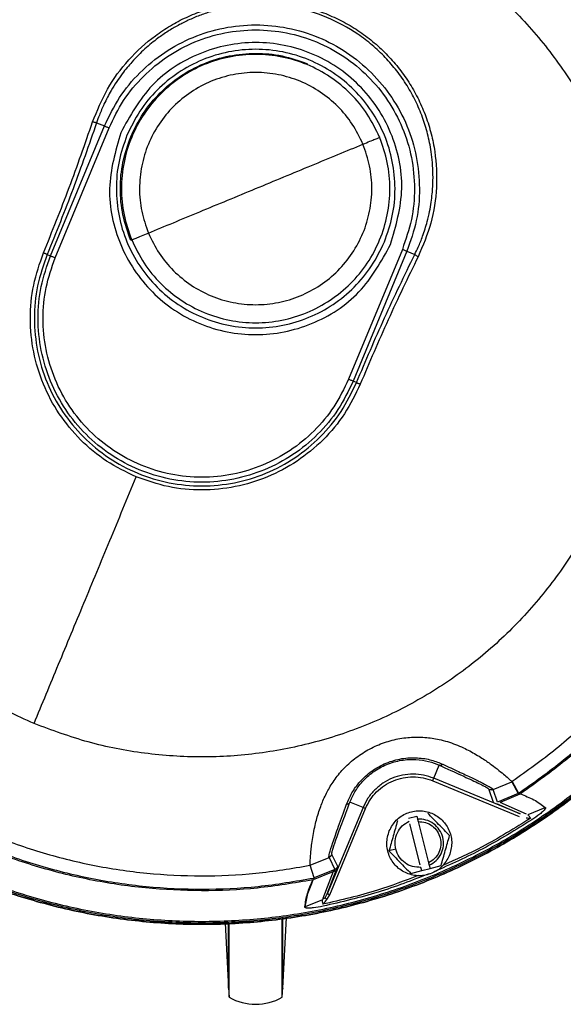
# Model space of a CAD drawing. Header units: millimetres. Extents: x 180 to 1986, y 18 to 1593.
# Tile 4 of 50: x 797 to 898, y 18 to 200. Entities that reach past the tile are written whole.
import ezdxf

# ---------------------------------------------------------------- set-up
doc = ezdxf.new("R2010")
doc.units = ezdxf.units.MM

msp = doc.modelspace()

# ---------------------------------------------------------------- linework, layer by layer
at = {"color": 7, "linetype": 'Continuous', "lineweight": 25}
for p, q in [((811.63, 180.62), (813.07, 180.03)), ((803.12, 156.01), (813.07, 180.03)), ((803.97, 155.65), (813.92, 179.67)), ((868.13, 157.22), (858.18, 133.2)), ((868.98, 156.87), (859.03, 132.85)), ((868.98, 156.87), (870.42, 156.27)), ((802.49, 156.27), (803.12, 156.01)), ((859.66, 132.59), (859.03, 132.85)), ((873.94, 59.44), (874.94, 61.85)), ((873.75, 58.98), (889.7, 52.37)), ((889.89, 52.83), (873.94, 59.44)), ((884.9, 57.36), (888.36, 58.79)), ((888.36, 58.79), (889.52, 56.62)), ((888.4, 58.81), (888.38, 58.8)), ((888.4, 58.81), (888.38, 58.8)), ((888.4, 58.81), (888.4, 58.81)), ((888.44, 58.84), (889.6, 56.67)), ((884.13, 57.36), (884.93, 55.04)), ((884.66, 57.29), (884.83, 57.36)), ((884.83, 57.36), (884.91, 57.4)), ((885.7, 55.04), (884.9, 57.36)), ((889.52, 56.62), (885.7, 55.04)), ((889.85, 56.51), (886.18, 54.98)), ((860.86, 54.02), (858.44, 55.02)), ((885.5, 54.77), (889.89, 52.83)), ((891.08, 52.82), (886.18, 54.98)), ((860.86, 54.02), (854.25, 38.07)), ((854.71, 37.88), (861.32, 53.83)), ((894.47, 53.99), (891.31, 52.68)), ((869.25, 52.07), (870.8, 52.46)), ((871.44, 43.42), (869.52, 51.02)), ((870.8, 52.46), (870.95, 51.88)), ((870.95, 51.88), (871.07, 51.42)), ((871.07, 51.42), (872.99, 43.82)), ((866.92, 46.32), (865.66, 46)), ((851.12, 43.37), (854.58, 44.8)), ((854.57, 44.8), (854.74, 44.89)), ((854.58, 44.8), (854.57, 44.8)), ((854.58, 44.8), (855.65, 42.59)), ((855.12, 45.34), (855.08, 45.36)), ((856.19, 43.13), (855.12, 45.34)), ((872.99, 43.82), (873.11, 43.35)), ((851.83, 41.01), (851.12, 43.37)), ((851.68, 40.7), (855.35, 42.22)), ((855.65, 42.59), (851.83, 41.01)), ((855.35, 42.22), (853.41, 37.22)), ((854.25, 38.07), (855.98, 42.54)), ((856.19, 43.13), (856.19, 43.13)), ((869.68, 41.86), (871.7, 42.38)), ((871.7, 42.38), (871.56, 42.96)), ((871.7, 42.38), (873.26, 42.77)), ((873.11, 43.35), (873.26, 42.77)), ((873.26, 42.77), (875.28, 43.28)), ((853.35, 36.96), (850.2, 35.65)), ((853.41, 37.22), (853.35, 36.96)), ((853.84, 37.32), (854.25, 38.07)), ((853.96, 36.76), (854.2, 37.02)), ((854.2, 37.02), (854.71, 37.88)), ((845.93, 18.94), (845.93, 33.4)), ((846.02, 20.64), (846.75, 33.68)), ((835.36, 32.66), (836.02, 20.64)), ((836.11, 18.94), (836.11, 32.54)), ((836.02, 20.7), (836.11, 18.94)), ((845.93, 18.94), (846.03, 20.81))]:
    msp.add_line(p, q, dxfattribs=at)
at = {"color": 8, "linetype": 'Continuous', "lineweight": 25}
for p, q in [((863.93, 177.94), (864.03, 177.98)), ((818.01, 158.92), (818.11, 158.96)), ((854.57, 44.8), (854.54, 44.82))]:
    msp.add_line(p, q, dxfattribs=at)
at = {"color": 7, "linetype": 'Continuous', "lineweight": 25}
msp.add_arc((841.02, 27.65), 10, 240.5916, 299.4084, dxfattribs=at)
for points in [[(934.53, 101.57), (935.84, 105), (938.45, 111.85), (941.07, 122.55), (942.7, 133.43), (943.23, 144.43), (942.7, 155.42), (941.08, 166.31), (938.41, 176.99), (934.7, 187.35), (929.99, 197.3), (924.33, 206.74), (917.78, 215.58), (910.38, 223.74), (902.23, 231.13), (893.39, 237.69), (883.95, 243.34), (874, 248.05), (863.63, 251.76), (852.95, 254.43), (842.07, 256.05), (831.07, 256.59), (820.08, 256.05), (809.19, 254.43), (798.51, 251.76), (788.15, 248.05), (778.2, 243.34), (768.76, 237.69), (759.92, 231.13), (751.76, 223.74), (744.37, 215.58), (737.83, 206.74), (732.11, 197.32), (729.11, 190.63), (727.62, 187.28)], [(727.62, 187.28), (729.11, 190.63), (732.11, 197.32), (737.83, 206.74), (744.37, 215.58), (751.76, 223.74), (759.92, 231.13), (768.76, 237.69), (778.2, 243.34), (788.15, 248.05), (798.51, 251.76), (809.19, 254.43), (820.08, 256.05), (831.07, 256.59), (842.07, 256.05), (852.95, 254.43), (863.63, 251.76), (874, 248.05), (883.95, 243.34), (893.39, 237.69), (902.23, 231.13), (910.38, 223.74), (917.78, 215.58), (924.33, 206.74), (929.99, 197.3), (934.7, 187.35), (938.41, 176.99), (941.08, 166.31), (942.69, 155.42), (943.23, 144.43), (942.7, 133.43), (941.07, 122.55), (938.45, 111.85), (935.84, 105), (934.53, 101.57)], [(934.27, 101.68), (935.57, 105.1), (938.18, 111.93), (940.79, 122.61), (942.42, 133.46), (942.95, 144.43), (942.41, 155.39), (940.8, 166.25), (938.13, 176.9), (934.43, 187.24), (929.74, 197.17), (924.1, 206.58), (917.56, 215.4), (910.18, 223.54), (902.05, 230.91), (893.23, 237.45), (883.81, 243.09), (873.89, 247.79), (863.55, 251.49), (852.9, 254.16), (842.04, 255.77), (831.07, 256.3), (820.11, 255.77), (809.25, 254.16), (798.6, 251.49), (788.26, 247.79), (778.33, 243.09), (768.92, 237.45), (760.1, 230.91), (751.96, 223.54), (744.59, 215.4), (738.06, 206.58), (732.36, 197.18), (729.37, 190.51), (727.88, 187.17)], [(934.03, 101.78), (935.33, 105.19), (937.93, 112.01), (940.54, 122.66), (942.16, 133.48), (942.7, 144.43), (942.16, 155.37), (940.55, 166.2), (937.89, 176.83), (934.2, 187.14), (929.52, 197.05), (923.88, 206.44), (917.36, 215.24), (910, 223.36), (901.89, 230.71), (893.09, 237.24), (883.69, 242.87), (873.79, 247.55), (863.48, 251.24), (852.85, 253.91), (842.01, 255.51), (831.07, 256.05), (820.13, 255.51), (809.3, 253.91), (798.67, 251.24), (788.36, 247.55), (778.45, 242.87), (769.06, 237.24), (760.26, 230.71), (752.14, 223.36), (744.78, 215.24), (738.27, 206.44), (732.59, 197.06), (729.6, 190.4), (728.11, 187.07)], [(756.19, 175.44), (757.67, 178.66), (760.62, 185.09), (766.6, 193.9), (773.59, 201.9), (781.59, 208.91), (790.43, 214.82), (799.97, 219.52), (810.04, 222.94), (820.46, 225.01), (831.07, 225.71), (841.68, 225), (852.13, 223), (858.77, 220.54), (862.09, 219.31)], [(862.09, 219.31), (865.31, 217.83), (871.74, 214.88), (880.55, 208.9), (888.55, 201.9), (895.56, 193.91), (901.46, 185.07), (906.17, 175.53), (909.58, 165.46), (911.66, 155.04), (912.36, 144.43), (911.64, 133.82), (909.64, 123.37), (907.18, 116.73), (905.95, 113.41)], [(813.07, 180.03), (813.93, 181.81), (815.65, 185.39), (819.5, 189.98), (824.1, 193.77), (829.37, 196.58), (835.08, 198.32), (841.02, 198.9), (846.96, 198.32), (852.68, 196.58), (857.94, 193.77), (862.56, 189.98), (866.34, 185.37), (869.16, 180.1), (870.89, 174.39), (871.46, 168.45), (870.94, 162.49), (869.63, 158.74), (868.98, 156.87)], [(813.92, 179.67), (814.75, 181.41), (816.42, 184.87), (820.16, 189.32), (824.61, 193), (829.72, 195.73), (835.26, 197.41), (841.02, 197.97), (846.78, 197.41), (852.32, 195.73), (857.43, 193), (861.9, 189.33), (865.57, 184.85), (868.3, 179.75), (869.99, 174.21), (870.54, 168.45), (870.03, 162.67), (868.76, 159.04), (868.13, 157.22)], [(865.97, 158.12), (866.94, 161.54), (868.9, 168.38), (866.57, 179.07), (860.62, 188.03), (851.62, 194.04), (841.01, 196.16), (830.47, 194.02), (821.26, 188.11), (817.81, 181.89), (816.08, 178.78)], [(863.93, 177.94), (863.23, 179.4), (861.81, 182.33), (858.66, 186.09), (854.89, 189.2), (850.57, 191.51), (845.89, 192.93), (841.02, 193.41), (836.15, 192.93), (831.47, 191.51), (827.16, 189.2), (823.37, 186.1), (820.27, 182.31), (817.96, 178), (816.54, 173.32), (816.07, 168.45), (816.5, 163.56), (817.58, 160.49), (818.11, 158.96)], [(864.81, 158.59), (865.37, 160.19), (866.48, 163.37), (866.93, 168.45), (866.44, 173.5), (864.97, 178.37), (862.57, 182.85), (859.35, 186.77), (855.42, 190), (850.94, 192.39), (846.08, 193.87), (841.02, 194.36), (835.97, 193.87), (831.11, 192.39), (826.62, 190), (822.71, 186.77), (819.43, 182.86), (817.97, 179.82), (817.23, 178.3)], [(817.93, 178.01), (818.64, 179.49), (820.06, 182.44), (823.24, 186.23), (827.04, 189.37), (831.39, 191.69), (836.12, 193.13), (841.02, 193.6), (845.95, 193.17), (849.04, 192.08), (850.59, 191.54)], [(860.85, 176.66), (860.24, 177.93), (859.02, 180.46), (856.29, 183.72), (853.03, 186.41), (849.29, 188.41), (845.24, 189.63), (841.02, 190.05), (836.81, 189.63), (832.76, 188.41), (829.02, 186.41), (825.75, 183.72), (823.06, 180.45), (821.07, 176.71), (819.83, 172.66), (819.43, 168.45), (819.8, 164.22), (820.73, 161.56), (821.19, 160.23)], [(727.62, 187.28), (726.31, 183.85), (723.7, 177), (721.08, 166.3), (719.45, 155.42), (718.91, 144.43), (719.45, 133.43), (721.07, 122.55), (723.74, 111.87), (727.45, 101.5), (732.15, 91.55), (737.81, 82.11), (744.37, 73.27), (751.76, 65.12), (759.92, 57.72), (768.76, 51.17), (778.2, 45.51), (788.15, 40.8), (798.51, 37.09), (809.19, 34.42), (820.08, 32.8), (831.07, 32.26), (842.07, 32.8), (852.95, 34.42), (863.63, 37.09), (874, 40.8), (883.95, 45.51), (893.39, 51.17), (902.23, 57.72), (910.38, 65.12), (917.78, 73.27), (924.32, 82.12), (930.04, 91.54), (933.03, 98.23), (934.53, 101.57)], [(934.53, 101.57), (933.03, 98.23), (930.04, 91.54), (924.32, 82.12), (917.78, 73.27), (910.38, 65.12), (902.23, 57.72), (893.39, 51.17), (883.95, 45.51), (874, 40.8), (863.63, 37.09), (852.95, 34.42), (842.07, 32.81), (831.07, 32.27), (820.08, 32.81), (809.19, 34.42), (798.51, 37.09), (788.15, 40.8), (778.2, 45.51), (768.76, 51.17), (759.92, 57.72), (751.76, 65.12), (744.37, 73.27), (737.81, 82.11), (732.16, 91.55), (727.45, 101.5), (723.74, 111.87), (721.07, 122.55), (719.45, 133.43), (718.91, 144.43), (719.45, 155.42), (721.08, 166.3), (723.7, 177), (726.31, 183.85), (727.62, 187.28)], [(727.88, 187.17), (726.57, 183.76), (723.97, 176.92), (721.36, 166.25), (719.73, 155.39), (719.2, 144.43), (719.73, 133.46), (721.34, 122.6), (724.01, 111.95), (727.71, 101.61), (732.41, 91.69), (738.05, 82.27), (744.59, 73.45), (751.96, 65.32), (760.1, 57.94), (768.92, 51.4), (778.33, 45.76), (788.26, 41.06), (798.6, 37.37), (809.25, 34.7), (820.11, 33.09), (831.07, 32.55), (842.04, 33.09), (852.9, 34.7), (863.55, 37.37), (873.89, 41.06), (883.81, 45.76), (893.23, 51.4), (902.05, 57.94), (910.18, 65.32), (917.56, 73.45), (924.08, 82.28), (929.79, 91.67), (932.77, 98.34), (934.27, 101.68)], [(728.11, 187.07), (726.81, 183.67), (724.21, 176.85), (721.61, 166.2), (719.98, 155.37), (719.45, 144.43), (719.99, 133.49), (721.59, 122.65), (724.26, 112.02), (727.95, 101.71), (732.63, 91.81), (738.26, 82.41), (744.79, 73.61), (752.14, 65.5), (760.26, 58.14), (769.06, 51.62), (778.45, 45.98), (788.36, 41.3), (798.67, 37.61), (809.3, 34.95), (820.13, 33.34), (831.07, 32.8), (842.01, 33.34), (852.85, 34.95), (863.48, 37.61), (873.79, 41.3), (883.69, 45.98), (893.09, 51.62), (901.89, 58.14), (910, 65.5), (917.36, 73.61), (923.87, 82.42), (929.56, 91.79), (932.54, 98.45), (934.03, 101.78)], [(801.8, 156.55), (803.42, 160.57), (806.67, 168.61), (809.48, 176.72), (810.89, 180.77)], [(811.63, 180.62), (810.21, 176.55), (807.39, 168.39), (804.12, 160.31), (802.49, 156.27)], [(811.63, 180.62), (811.59, 180.63), (811.51, 180.63), (811.33, 180.66), (811.12, 180.71), (810.96, 180.75), (810.89, 180.77)], [(813.07, 180.03), (813.11, 180.01), (813.19, 179.97), (813.4, 179.89), (813.65, 179.79), (813.83, 179.71), (813.92, 179.67)], [(816.08, 178.78), (815.1, 175.36), (813.15, 168.52), (815.48, 157.83), (821.42, 148.86), (830.42, 142.85), (841.03, 140.74), (851.58, 142.87), (860.79, 148.79), (864.24, 155.01), (865.97, 158.12)], [(817.23, 178.3), (816.68, 176.71), (815.56, 173.52), (815.12, 168.44), (815.6, 163.39), (817.08, 158.53), (819.47, 154.05), (822.7, 150.12), (826.62, 146.9), (831.11, 144.5), (835.97, 143.03), (841.02, 142.53), (846.08, 143.03), (850.94, 144.5), (855.42, 146.9), (859.34, 150.13), (862.61, 154.03), (864.08, 157.07), (864.81, 158.59)], [(817.93, 158.88), (817.38, 160.43), (816.3, 163.52), (815.88, 168.45), (816.3, 173.37), (817.38, 176.47), (817.93, 178.01)], [(818.11, 158.96), (818.82, 157.49), (820.23, 154.56), (823.38, 150.8), (827.15, 147.69), (831.47, 145.39), (836.15, 143.97), (841.02, 143.49), (845.89, 143.97), (850.57, 145.39), (854.89, 147.7), (858.67, 150.8), (861.78, 154.58), (864.08, 158.9), (865.5, 163.58), (865.97, 168.44), (865.54, 173.33), (864.47, 176.4), (863.93, 177.94)], [(821.19, 160.23), (821.8, 158.97), (823.03, 156.43), (825.76, 153.18), (829.02, 150.49), (832.76, 148.49), (836.81, 147.26), (841.02, 146.85), (845.24, 147.26), (849.29, 148.49), (853.02, 150.49), (856.3, 153.17), (858.98, 156.45), (860.98, 160.18), (862.21, 164.23), (862.62, 168.44), (862.24, 172.68), (861.32, 175.33), (860.85, 176.66)], [(841.02, 168.45), (842.76, 169.17), (846.24, 170.61), (851.35, 172.73), (856.3, 174.78), (859.33, 176.03), (860.85, 176.66)], [(860.85, 176.66), (861.3, 176.85), (862.18, 177.21), (863.15, 177.61), (863.8, 177.88), (863.89, 177.92), (863.93, 177.94)], [(800.06, 69.55), (796.84, 71.02), (790.41, 73.98), (781.6, 79.96), (773.6, 86.95), (766.59, 94.95), (760.68, 103.79), (755.98, 113.32), (752.56, 123.39), (750.49, 133.82), (749.79, 144.43), (750.5, 155.03), (752.5, 165.49), (754.96, 172.12), (756.19, 175.44)], [(821.19, 160.23), (822.71, 160.86), (825.75, 162.12), (830.69, 164.17), (835.8, 166.29), (839.28, 167.73), (841.02, 168.45)], [(889.6, 56.67), (892.43, 58.67), (898.07, 62.67), (905.73, 69.68), (912.72, 77.36), (918.91, 85.7), (924.25, 94.61), (928.69, 103.99), (932.18, 113.77), (934.7, 123.84), (936.23, 134.12), (936.72, 144.48), (936.26, 154.87), (935.1, 161.68), (934.51, 165.09)], [(818.11, 158.96), (818.16, 158.98), (818.24, 159.01), (818.89, 159.28), (819.86, 159.68), (820.75, 160.05), (821.19, 160.23)], [(818.95, 115.15), (817.08, 116.06), (813.34, 117.86), (808.53, 121.89), (804.56, 126.71), (801.61, 132.22), (799.79, 138.21), (799.2, 144.42), (799.75, 150.67), (801.11, 154.59), (801.8, 156.55)], [(802.49, 156.27), (802.45, 156.28), (802.38, 156.31), (802.22, 156.38), (802.02, 156.46), (801.87, 156.52), (801.8, 156.55)], [(868.13, 157.22), (868.22, 157.18), (868.4, 157.11), (868.64, 157.01), (868.85, 156.92), (868.94, 156.89), (868.98, 156.87)], [(802.49, 156.27), (801.82, 154.35), (800.48, 150.52), (799.95, 144.42), (800.53, 138.35), (802.3, 132.51), (805.18, 127.13), (809.05, 122.41), (813.77, 118.53), (819.16, 115.66), (825, 113.88), (831.07, 113.29), (837.15, 113.88), (842.99, 115.66), (848.38, 118.53), (853.08, 122.41), (857.01, 127.11), (858.78, 130.76), (859.66, 132.59)], [(859.03, 132.85), (858.17, 131.06), (856.44, 127.49), (852.59, 122.9), (848, 119.1), (842.73, 116.29), (837.01, 114.56), (831.07, 113.97), (825.13, 114.56), (819.42, 116.29), (814.15, 119.11), (809.54, 122.89), (805.75, 127.51), (802.94, 132.77), (801.2, 138.49), (800.63, 144.42), (801.16, 150.39), (802.46, 154.13), (803.12, 156.01)], [(858.18, 133.2), (857.34, 131.47), (855.67, 128), (851.94, 123.55), (847.48, 119.87), (842.37, 117.15), (836.83, 115.47), (831.07, 114.9), (825.31, 115.47), (819.77, 117.15), (814.67, 119.88), (810.19, 123.55), (806.52, 128.02), (803.79, 133.13), (802.11, 138.67), (801.56, 144.42), (802.07, 150.21), (803.33, 153.84), (803.97, 155.65)], [(803.12, 156.01), (803.16, 155.99), (803.24, 155.95), (803.45, 155.87), (803.7, 155.77), (803.88, 155.69), (803.97, 155.65)], [(859.66, 132.59), (861.36, 136.6), (864.76, 144.62), (868.53, 152.39), (870.42, 156.27)], [(871.05, 155.86), (869.17, 151.99), (865.42, 144.27), (862.04, 136.29), (860.35, 132.3)], [(871.05, 155.86), (870.98, 155.89), (870.84, 155.97), (870.65, 156.08), (870.51, 156.19), (870.45, 156.24), (870.42, 156.27)], [(859.03, 132.85), (858.99, 132.86), (858.9, 132.9), (858.69, 132.99), (858.45, 133.09), (858.27, 133.16), (858.18, 133.2)], [(860.35, 132.3), (859.44, 130.43), (857.64, 126.69), (853.61, 121.88), (848.79, 117.91), (843.28, 114.97), (837.29, 113.15), (831.08, 112.55), (824.83, 113.1), (820.91, 114.47), (818.95, 115.15)], [(859.66, 132.59), (859.69, 132.57), (859.76, 132.54), (859.93, 132.47), (860.12, 132.39), (860.27, 132.33), (860.35, 132.3)], [(800.06, 69.55), (801.56, 73.18), (804.56, 80.43), (809.26, 91.76), (814.05, 103.32), (817.31, 111.21), (818.95, 115.15)], [(905.95, 113.41), (904.48, 110.19), (901.52, 103.76), (895.54, 94.95), (888.55, 86.95), (880.55, 79.94), (871.71, 74.04), (862.18, 69.33), (852.11, 65.92), (841.68, 63.84), (831.07, 63.14), (820.47, 63.86), (810.01, 65.86), (803.38, 68.32), (800.06, 69.55)], [(926.27, 105), (924.89, 101.92), (922.14, 95.78), (916.9, 87.14), (910.9, 79.01), (904.11, 71.53), (896.67, 64.69), (891.19, 60.79), (888.44, 58.84)], [(928.8, 103.95), (927.39, 100.79), (924.57, 94.48), (919.18, 85.6), (913.02, 77.26), (906.04, 69.58), (898.39, 62.56), (892.76, 58.55), (889.95, 56.54)], [(743.31, 85.9), (745.31, 83.07), (749.31, 77.43), (756.33, 69.77), (764.01, 62.78), (772.35, 56.59), (781.25, 51.25), (790.64, 46.81), (800.42, 43.32), (810.49, 40.8), (820.76, 39.27), (831.13, 38.78), (841.51, 39.24), (848.33, 40.4), (851.74, 40.99)], [(745.49, 87.06), (747.44, 84.31), (751.34, 78.83), (758.18, 71.39), (765.66, 64.6), (773.78, 58.59), (782.45, 53.4), (791.58, 49.08), (801.09, 45.68), (810.89, 43.22), (820.88, 41.73), (830.97, 41.24), (841.07, 41.67), (847.71, 42.78), (851.02, 43.34)], [(851.59, 40.65), (848.18, 40.08), (841.36, 38.93), (830.99, 38.49), (820.63, 38.99), (810.36, 40.52), (800.3, 43.04), (790.53, 46.54), (781.15, 50.98), (772.25, 56.31), (763.91, 62.48), (756.22, 69.46), (749.2, 77.11), (745.19, 82.74), (743.19, 85.55)], [(873.94, 59.44), (873.32, 59.66), (872.08, 60.09), (870.1, 60.26), (868.14, 60.08), (866.25, 59.5), (864.51, 58.57), (862.99, 57.32), (861.71, 55.8), (861.14, 54.61), (860.86, 54.02)], [(861.32, 53.83), (861.59, 54.39), (862.13, 55.52), (863.34, 56.96), (864.79, 58.15), (866.44, 59.04), (868.24, 59.58), (870.1, 59.76), (871.98, 59.6), (873.16, 59.19), (873.75, 58.98)], [(873.75, 58.98), (873.77, 59.04), (873.82, 59.16), (873.88, 59.31), (873.93, 59.42), (873.94, 59.43), (873.94, 59.44)], [(884.9, 57.36), (884.84, 57.34), (884.71, 57.29), (884.52, 57.28), (884.32, 57.29), (884.19, 57.34), (884.13, 57.36)], [(861.32, 53.83), (861.26, 53.86), (861.14, 53.91), (860.99, 53.97), (860.88, 54.01), (860.86, 54.02), (860.86, 54.02)], [(865.71, 49.72), (866.1, 50.41), (866.86, 51.79), (868.91, 53.1), (871.25, 53.58), (873.61, 53.11), (875.61, 51.77), (876.93, 49.78), (877.45, 47.4), (877.02, 45.88), (876.8, 45.12)], [(866.92, 46.32), (866.84, 46.84), (866.69, 47.87), (867.15, 49.39), (868.05, 50.7), (868.95, 51.23), (869.4, 51.49)], [(873.11, 43.35), (873.56, 43.61), (874.46, 44.14), (875.37, 45.45), (875.8, 46.96), (875.68, 48.54), (875.03, 49.98), (873.94, 51.11), (872.51, 51.83), (871.47, 51.87), (870.95, 51.88)], [(871.07, 51.42), (871.53, 51.39), (872.45, 51.34), (873.68, 50.69), (874.66, 49.7), (874.98, 48.83), (875.13, 48.4)], [(876.8, 45.12), (876.41, 44.43), (875.65, 43.05), (873.6, 41.74), (871.26, 41.26), (868.9, 41.73), (866.9, 43.07), (865.58, 45.06), (865.06, 47.44), (865.49, 48.96), (865.71, 49.72)], [(875.13, 48.4), (875.2, 47.95), (875.34, 47.04), (874.94, 45.7), (874.17, 44.53), (873.38, 44.06), (872.99, 43.82)], [(871.56, 42.96), (871.04, 42.97), (869.99, 43.01), (868.58, 43.73), (867.45, 44.85), (867.09, 45.83), (866.92, 46.32)], [(855.12, 45.34), (855.09, 45.28), (855.03, 45.16), (854.91, 45.01), (854.76, 44.89), (854.64, 44.83), (854.58, 44.8)], [(855.98, 42.54), (855.96, 42.5), (855.9, 42.4), (855.76, 42.3), (855.57, 42.23), (855.43, 42.22), (855.35, 42.22)], [(855.65, 42.59), (855.71, 42.62), (855.83, 42.68), (855.98, 42.81), (856.11, 42.96), (856.17, 43.08), (856.19, 43.13)], [(850.2, 35.65), (850.32, 36.47), (850.56, 38.12), (851.3, 39.8), (851.66, 40.64)], [(853.41, 37.22), (853.49, 37.22), (853.65, 37.23), (853.78, 37.29), (853.84, 37.32)], [(854.71, 37.88), (854.65, 37.9), (854.53, 37.95), (854.38, 38.01), (854.27, 38.06), (854.26, 38.07), (854.25, 38.07)]]:
    msp.add_open_spline(points, degree=3, dxfattribs=at)
for points, knots in [([(810.89, 180.77), (811.72, 182.84), (813.39, 186.98), (817.41, 192.37), (821.53, 196.14), (825.24, 198.6), (828.2, 200.16), (831.31, 201.41), (834.54, 202.33), (837.85, 202.92), (841.2, 203.17), (844.57, 203.07), (847.91, 202.61), (851.2, 201.84), (853.3, 201.04), (854.36, 200.64)], [0, 0, 0, 0, 0.125386, 0.250221, 0.375208, 0.437522, 0.499819, 0.562438, 0.625062, 0.687482, 0.749924, 0.812331, 0.874763, 0.937376, 1, 1, 1, 1]), ([(870.42, 156.27), (870.64, 156.72), (871.17, 157.82), (871.97, 159.84), (872.67, 162.05), (873.16, 164.17), (873.46, 165.88), (873.65, 167.39), (873.78, 169.1), (873.82, 171.04), (873.71, 173.2), (873.43, 175.71), (872.86, 178.52), (871.89, 181.67), (870.61, 184.66), (869.02, 187.54), (867.15, 190.23), (864.99, 192.74), (862.59, 195.01), (859.09, 197.67), (854.26, 200.3), (848.99, 201.87), (844.63, 202.47), (841.32, 202.57), (838.02, 202.33), (835.16, 201.83), (832.69, 201.17), (830.61, 200.46), (828.61, 199.61), (826.66, 198.64), (824.79, 197.53), (823.15, 196.41), (821.74, 195.31), (820.53, 194.27), (819.32, 193.11), (818.23, 191.96), (817.23, 190.8), (816.29, 189.6), (815.29, 188.18), (814.14, 186.33), (813.06, 184.26), (812.2, 182.25), (811.79, 181.1), (811.63, 180.62)], [0, 0, 0, 0, 0.014369, 0.035137, 0.062388, 0.081063, 0.09773, 0.112368, 0.124955, 0.147092, 0.167867, 0.18726, 0.2195, 0.249899, 0.281658, 0.312222, 0.343876, 0.374747, 0.406403, 0.437777, 0.49955, 0.561426, 0.592849, 0.624551, 0.655393, 0.687013, 0.707364, 0.728255, 0.749676, 0.769648, 0.790434, 0.812022, 0.82651, 0.841782, 0.85783, 0.874644, 0.887259, 0.901901, 0.918551, 0.937186, 0.964732, 0.985641, 1, 1, 1, 1]), ([(854.36, 200.64), (855.38, 200.18), (857.43, 199.26), (860.3, 197.48), (862.99, 195.44), (865.45, 193.12), (867.65, 190.57), (869.57, 187.81), (871.2, 184.88), (872.52, 181.79), (873.51, 178.59), (874.39, 174.22), (874.63, 168.64), (873.66, 161.99), (871.92, 157.9), (871.05, 155.86)], [0, 0, 0, 0, 0.062398, 0.124788, 0.187457, 0.250105, 0.312718, 0.375314, 0.43772, 0.500126, 0.562836, 0.625566, 0.750149, 0.875246, 1, 1, 1, 1]), ([(851.07, 43.35), (851.07, 43.39), (851.07, 43.46), (851.1, 44.09), (851.16, 45.02), (851.26, 46.13), (851.4, 47.37), (851.61, 48.79), (851.89, 50.26), (852.22, 51.65), (852.59, 52.92), (853.11, 54.48), (853.89, 56.33), (855.1, 58.51), (856.67, 60.64), (858.69, 62.64), (861.07, 64.36), (863.74, 65.71), (866.59, 66.63), (869.49, 67.08), (872.32, 67.07), (874.63, 66.71), (876.5, 66.22), (878, 65.69), (879.38, 65.1), (880.63, 64.48), (881.78, 63.83), (883.16, 62.98), (884.64, 61.95), (886.04, 60.86), (887.11, 59.97), (887.86, 59.31), (888.33, 58.89), (888.38, 58.84), (888.4, 58.81)], [0, 0, 0, 0, 0.041984, 0.084172, 0.125221, 0.157537, 0.187612, 0.220211, 0.250096, 0.272266, 0.293092, 0.312635, 0.345238, 0.375195, 0.406559, 0.437998, 0.469253, 0.500673, 0.531991, 0.563241, 0.594507, 0.625813, 0.645555, 0.666396, 0.688508, 0.70808, 0.72894, 0.751149, 0.791299, 0.832956, 0.875522, 0.916301, 0.958233, 1, 1, 1, 1]), ([(857.83, 54.65), (858.12, 55.34), (858.7, 56.71), (860.24, 58.86), (862.38, 60.84), (865.09, 62.35), (868.07, 63.18), (870.97, 63.3), (873.58, 62.86), (874.95, 62.3), (875.63, 62.02)], [0, 0, 0, 0, 0.125704, 0.25087, 0.375936, 0.500734, 0.62525, 0.750121, 0.875175, 1, 1, 1, 1]), ([(858.44, 55.02), (858.71, 55.64), (859.24, 56.88), (860.67, 58.85), (862.67, 60.67), (865.2, 62.09), (867.98, 62.87), (870.68, 62.98), (873.07, 62.6), (874.32, 62.1), (874.94, 61.85)], [0, 0, 0, 0, 0.125728, 0.250906, 0.375974, 0.50076, 0.625244, 0.750105, 0.875167, 1, 1, 1, 1]), ([(875.63, 62.02), (875.58, 61.98), (875.46, 61.9), (875.28, 61.83), (875.1, 61.81), (874.99, 61.84), (874.94, 61.85)], [0, 0, 0, 0, 0.246545, 0.5, 0.753455, 1, 1, 1, 1]), ([(874.94, 61.85), (876.37, 61.21), (879.19, 59.94), (881.69, 58.76), (883.06, 58.08), (884.02, 57.56), (884.09, 57.44), (884.13, 57.36)], [0, 0, 0, 0, 0.263458, 0.517313, 0.640673, 0.762336, 1, 1, 1, 1]), ([(888.36, 58.79), (888.36, 58.79), (888.36, 58.8), (888.37, 58.8), (888.38, 58.8), (888.38, 58.8)], [0, 0, 0, 0, 0.197604, 0.420112, 1, 1, 1, 1]), ([(888.44, 58.84), (888.44, 58.84), (888.44, 58.84), (888.43, 58.83), (888.42, 58.82), (888.41, 58.82), (888.4, 58.81)], [0, 0, 0, 0, 0.070546, 0.1495, 0.352374, 1, 1, 1, 1]), ([(889.85, 56.51), (889.78, 56.54), (889.64, 56.62), (889.56, 56.62), (889.52, 56.62)], [0, 0, 0, 0, 0.445452, 1, 1, 1, 1]), ([(889.95, 56.54), (890.81, 56.21), (892.52, 55.54), (893.86, 54.54), (894.53, 54.04)], [0, 0, 0, 0, 0.499821, 1, 1, 1, 1]), ([(854.54, 44.82), (854.56, 45), (854.59, 45.37), (855.24, 47.42), (856.29, 50.45), (857.31, 53.24), (857.83, 54.65)], [0, 0, 0, 0, 0.238522, 0.483324, 0.737239, 1, 1, 1, 1]), ([(855.08, 45.36), (855.1, 45.54), (855.13, 45.9), (855.8, 47.92), (856.88, 50.9), (857.92, 53.63), (858.44, 55.02)], [0, 0, 0, 0, 0.237637, 0.482598, 0.736633, 1, 1, 1, 1]), ([(857.83, 54.65), (857.9, 54.66), (858.04, 54.68), (858.22, 54.76), (858.36, 54.88), (858.42, 54.97), (858.44, 55.02)], [0, 0, 0, 0, 0.246545, 0.5, 0.753455, 1, 1, 1, 1]), ([(876.85, 48.83), (876.18, 49.53), (874.84, 50.91), (873.5, 52.29), (872.83, 52.97)], [0, 0, 0, 0, 0.500933, 1, 1, 1, 1]), ([(894.53, 54.04), (894.55, 54.02), (894.58, 53.99), (894.58, 53.91), (894.54, 53.82), (894.43, 53.63), (894.1, 53.28), (893.3, 52.61), (892.56, 52.1), (892.06, 51.77)], [0, 0, 0, 0, 0.027069, 0.054561, 0.086323, 0.12495, 0.249714, 0.49975, 1, 1, 1, 1]), ([(867.23, 51.56), (866.97, 50.63), (866.44, 48.78), (865.92, 46.93), (865.66, 46)], [0, 0, 0, 0, 0.500933, 1, 1, 1, 1]), ([(891.02, 52.11), (891.15, 52.11), (891.32, 52.1), (891.57, 52.07), (891.69, 52.05), (891.77, 52.04)], [0, 0, 0, 0, 0.499888, 0.677984, 1, 1, 1, 1]), ([(891.77, 52.04), (891.74, 52.11), (891.69, 52.25), (891.59, 52.44), (891.47, 52.6), (891.36, 52.65), (891.31, 52.68)], [0, 0, 0, 0, 0.249421, 0.499787, 0.757746, 1, 1, 1, 1]), ([(875.28, 43.28), (875.54, 44.21), (876.07, 46.06), (876.59, 47.91), (876.85, 48.83)], [0, 0, 0, 0, 0.5009328, 1, 1, 1, 1]), ([(865.66, 46), (866.33, 45.31), (867.67, 43.93), (869.01, 42.55), (869.68, 41.86)], [0, 0, 0, 0, 0.500933, 1, 1, 1, 1]), ([(854.54, 44.82), (854.6, 44.84), (854.72, 44.9), (854.87, 45.03), (855, 45.18), (855.05, 45.3), (855.08, 45.36)], [0, 0, 0, 0, 0.247577, 0.5, 0.752423, 1, 1, 1, 1]), ([(855.65, 42.59), (855.65, 42.59), (855.64, 42.57), (855.55, 42.46), (855.44, 42.32), (855.35, 42.22)], [0, 0, 0, 0, 0.206731, 0.435993, 1, 1, 1, 1]), ([(855.65, 42.59), (855.71, 42.62), (855.83, 42.68), (855.98, 42.81), (856.11, 42.96), (856.17, 43.08), (856.19, 43.13)], [0, 0, 0, 0, 0.247577, 0.5, 0.752423, 1, 1, 1, 1]), ([(855.98, 42.54), (856.04, 42.7), (856.13, 42.94), (856.19, 43.1), (856.19, 43.12), (856.19, 43.13)], [0, 0, 0, 0, 0.520541, 0.763303, 1, 1, 1, 1]), ([(850.12, 35.64), (850.24, 36.47), (850.48, 38.12), (851.22, 39.81), (851.59, 40.65)], [0, 0, 0, 0, 0.499814, 1, 1, 1, 1]), ([(851.83, 41.01), (851.8, 40.98), (851.75, 40.92), (851.7, 40.77), (851.68, 40.7)], [0, 0, 0, 0, 0.5545482, 1, 1, 1, 1]), ([(853.35, 36.96), (853.33, 36.9), (853.3, 36.79), (853.33, 36.59), (853.39, 36.39), (853.45, 36.25), (853.48, 36.18)], [0, 0, 0, 0, 0.242284, 0.500329, 0.750136, 1, 1, 1, 1]), ([(853.48, 36.18), (853.53, 36.24), (853.61, 36.34), (853.76, 36.54), (853.88, 36.67), (853.96, 36.76)], [0, 0, 0, 0, 0.320281, 0.499997, 1, 1, 1, 1]), ([(854.2, 37.02), (854.16, 37.05), (854.08, 37.12), (853.97, 37.21), (853.89, 37.28), (853.85, 37.31), (853.84, 37.32)], [0, 0, 0, 0, 0.244169, 0.5, 0.755831, 1, 1, 1, 1]), ([(853.47, 35.78), (852.88, 35.67), (852, 35.5), (850.97, 35.41), (850.48, 35.42), (850.27, 35.47), (850.18, 35.52), (850.12, 35.57), (850.12, 35.62), (850.12, 35.64)], [0, 0, 0, 0, 0.498501, 0.748482, 0.873608, 0.91279, 0.944941, 0.972701, 1, 1, 1, 1])]:
    msp.add_open_spline(points, degree=3, knots=knots, dxfattribs=at)
at = {"color": 8, "linetype": 'Continuous', "lineweight": 25}
for points, knots in [([(875.63, 62.02), (876.62, 61.56), (878.58, 60.66), (880.95, 59.53), (882.68, 58.69), (883.81, 58.1), (884.72, 57.6), (884.79, 57.49), (884.83, 57.42)], [0, 0, 0, 0, 0.184245, 0.362482, 0.53631, 0.664712, 0.790776, 1, 1, 1, 1]), ([(892.06, 51.77), (889.09, 49.91), (883.28, 46.27), (877.01, 43.5), (873.94, 42.14)], [0, 0, 0, 0, 0.5113, 1, 1, 1, 1]), ([(891.86, 52.08), (888.9, 50.22), (883.68, 46.93), (878.04, 44.42), (875.6, 43.33)], [0, 0, 0, 0, 0.566218, 1, 1, 1, 1]), ([(871.08, 41.45), (868.58, 40.5), (862.82, 38.29), (856.8, 36.92), (853.39, 36.14)], [0, 0, 0, 0, 0.4337824, 1, 1, 1, 1]), ([(873.09, 41.78), (869.96, 40.58), (863.56, 38.11), (856.88, 36.57), (853.47, 35.78)], [0, 0, 0, 0, 0.4887, 1, 1, 1, 1]), ([(846.02, 20.65), (846.02, 20.65), (846.02, 20.47), (846.02, 21.08), (846.02, 22.55), (846.02, 25.2), (846.02, 28.77), (846.02, 31.97), (846.02, 33.57)], [0, 0, 0, 0, 0.00005, 0.200287, 0.400523, 0.600759, 0.800995, 1, 1, 1, 1]), ([(836.02, 20.65), (836.02, 20.75), (836.02, 20.95), (836.02, 22.58), (836.02, 25.2), (836.02, 28.52), (836.02, 31.4), (836.02, 32.69)], [0, 0, 0, 0, 0.208219, 0.416455, 0.624692, 0.832928, 1, 1, 1, 1])]:
    msp.add_open_spline(points, degree=3, knots=knots, dxfattribs=at)

doc.saveas('drawing.dxf')
